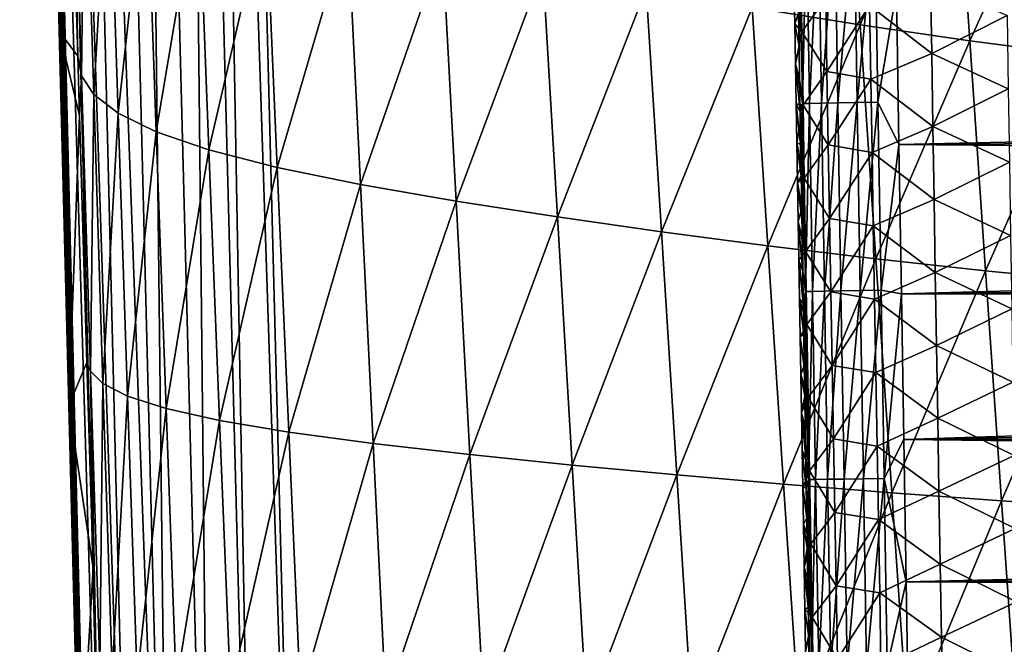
# Model space of a CAD drawing. Header units: metres. Extents: x -26 to 26, y -147 to 24.
# Tile 146 of 254: x -21.21 to -14.11, y -68.79 to -64.29. Entities that reach past the tile are written whole.
import ezdxf

# ---------------------------------------------------------------- set-up
doc = ezdxf.new("R2010")
doc.units = ezdxf.units.M
doc.layers.add('solid_12_411_052_XXX', color=7, linetype='CONTINUOUS')

msp = doc.modelspace()

# ---------------------------------------------------------------- linework, layer by layer
at = {"layer": 'solid_12_411_052_XXX'}
for points in [[(-21.201559, -52.525223, 119.988632), (-21.209883, -52.525414, 119.819862), (-20.664307, -73.258163, 120.124001)], [(-21.209883, -52.525414, 119.819862), (-21.15844, -54.767628, 119.818527), (-20.664307, -73.258163, 120.124001)], [(-21.174316, -52.524609, 120.155365), (-21.201559, -52.525223, 119.988632), (-20.664307, -73.258163, 120.124001)], [(-21.064695, -52.522129, 120.474403), (-21.174316, -52.524609, 120.155365), (-20.56032, -73.255394, 120.448013)], [(-21.174316, -52.524609, 120.155365), (-20.664307, -73.258163, 120.124001), (-20.56032, -73.255394, 120.448013)], [(-20.886631, -52.518105, 120.760796), (-21.064695, -52.522129, 120.474403), (-20.377735, -73.250526, 120.750977)], [(-21.064695, -52.522129, 120.474403), (-20.56032, -73.255394, 120.448013), (-20.377735, -73.250526, 120.750977)], [(-20.648869, -52.51273, 121.000336), (-20.886631, -52.518105, 120.760796), (-20.126053, -73.243813, 121.005333)], [(-20.886631, -52.518105, 120.760796), (-20.377735, -73.250526, 120.750977), (-20.126053, -73.243813, 121.005333)], [(-20.363562, -52.506275, 121.180649), (-20.648869, -52.51273, 121.000336), (-20.126053, -73.243813, 121.005333)], [(-20.045385, -52.499084, 121.292519), (-20.363562, -52.506275, 121.180649), (-19.826681, -73.235832, 121.190308)], [(-20.363562, -52.506275, 121.180649), (-20.126053, -73.243813, 121.005333), (-19.826681, -73.235832, 121.190308)], [(-19.878931, -52.495319, 121.32093), (-20.045385, -52.499084, 121.292519), (-19.507191, -73.227318, 121.297325)], [(-20.045385, -52.499084, 121.292519), (-19.826681, -73.235832, 121.190308), (-19.507191, -73.227318, 121.297325)], [(-19.878931, -52.495319, 121.32093), (-19.196821, -73.114609, 121.330444), (-19.434074, -63.966743, 121.330444)], [(-19.878931, -52.495319, 121.32093), (-19.507191, -73.227318, 121.297325), (-19.196821, -73.114609, 121.330444)], [(-21.15844, -54.767628, 119.818527), (-21.104797, -57.045013, 119.817238), (-20.664307, -73.258163, 120.124001)], [(-21.104797, -57.045013, 119.817238), (-21.048376, -59.385448, 119.815834), (-20.664307, -73.258163, 120.124001)], [(-21.048376, -59.385448, 119.815834), (-20.988516, -61.817009, 119.814232), (-20.664307, -73.258163, 120.124001)], [(-20.988516, -61.817009, 119.814232), (-20.924496, -64.36792, 119.812454), (-20.664307, -73.258163, 120.124001)], [(-20.856308, -62.371254, 109.623795), (-20.924496, -64.36792, 119.812454), (-20.988516, -61.817009, 119.814232)], [(-20.856308, -62.371254, 109.623795), (-20.79183, -64.548889, 109.673042), (-20.924496, -64.36792, 119.812454)], [(-20.827032, -62.565025, 108.825562), (-20.79183, -64.548889, 109.673042), (-20.856308, -62.371254, 109.623795)], [(-20.827032, -62.565025, 108.825562), (-20.763174, -64.689911, 108.867767), (-20.79183, -64.548889, 109.673042)], [(-20.827032, -62.565025, 108.825562), (-20.740118, -62.744976, 108.034088), (-20.763174, -64.689911, 108.867767)], [(-15.264186, -62.633305, 102.852264), (-15.150363, -64.321846, 102.871513), (-15.929132, -64.196602, 103.167389)], [(-15.264186, -62.633305, 102.852264), (-14.47198, -62.777538, 102.569664), (-15.150363, -64.321846, 102.871513)], [(-20.740118, -62.744976, 108.034088), (-20.67551, -64.824608, 108.067711), (-20.763174, -64.689911, 108.867767)], [(-20.740118, -62.744976, 108.034088), (-20.566872, -62.924911, 107.258011), (-20.67551, -64.824608, 108.067711)], [(-14.47198, -62.777538, 102.569664), (-14.358727, -64.437126, 102.593452), (-15.150363, -64.321846, 102.871513)], [(-14.47198, -62.777538, 102.569664), (-13.667508, -62.908516, 102.301941), (-14.358727, -64.437126, 102.593452)], [(-20.566872, -62.924911, 107.258011), (-20.499899, -64.959816, 107.283081), (-20.67551, -64.824608, 108.067711)], [(-20.566872, -62.924911, 107.258011), (-20.296474, -63.102222, 106.510124), (-20.499899, -64.959816, 107.283081)], [(-13.667508, -62.908516, 102.301941), (-13.556463, -64.541801, 102.329742), (-14.358727, -64.437126, 102.593452)], [(-20.296474, -63.102222, 106.510124), (-20.225704, -65.09301, 106.527168), (-20.499899, -64.959816, 107.283081)], [(-20.296474, -63.102222, 106.510124), (-19.921118, -63.275932, 105.80732), (-20.225704, -65.09301, 106.527168)], [(-19.921118, -63.275932, 105.80732), (-19.845198, -65.223419, 105.817482), (-20.225704, -65.09301, 106.527168)], [(-19.921118, -63.275932, 105.80732), (-19.436119, -63.445507, 105.172073), (-19.845198, -65.223419, 105.817482)], [(-19.436119, -63.445507, 105.172073), (-19.35371, -65.350754, 105.177383), (-19.845198, -65.223419, 105.817482)], [(-19.436119, -63.445507, 105.172073), (-18.843128, -63.609818, 104.630745), (-19.35371, -65.350754, 105.177383)], [(-15.58809, -63.533474, 161.093765), (-15.594037, -64.2407, 160.947128), (-15.590218, -64.478127, 160.947083)], [(-15.58809, -63.533474, 161.093765), (-15.590218, -64.478127, 160.947083), (-15.586412, -64.714111, 160.947021)], [(-15.53675, -63.532639, 161.24231), (-15.58809, -63.533474, 161.093765), (-15.566388, -64.889366, 161.093506)], [(-15.566388, -64.889366, 161.093506), (-15.58809, -63.533474, 161.093765), (-15.586412, -64.714111, 160.947021)], [(-15.515101, -64.888527, 161.242142), (-15.53675, -63.532639, 161.24231), (-15.566388, -64.889366, 161.093506)], [(-15.449959, -63.531242, 161.380875), (-15.53675, -63.532639, 161.24231), (-15.515101, -64.888527, 161.242142)], [(-15.428329, -64.887115, 161.380798), (-15.449959, -63.531242, 161.380875), (-15.515101, -64.888527, 161.242142)], [(-15.331953, -63.529346, 161.497223), (-15.449959, -63.531242, 161.380875), (-15.428329, -64.887115, 161.380798)], [(-15.310308, -64.885193, 161.497238), (-15.331953, -63.529346, 161.497223), (-15.428329, -64.887115, 161.380798)], [(-15.1922, -63.527111, 161.582031), (-15.331953, -63.529346, 161.497223), (-15.310308, -64.885193, 161.497238)], [(-15.170515, -64.882919, 161.582108), (-15.1922, -63.527111, 161.582031), (-15.310308, -64.885193, 161.497238)], [(-15.042994, -63.524727, 161.631256), (-15.1922, -63.527111, 161.582031), (-15.170515, -64.882919, 161.582108)], [(-15.021258, -64.880501, 161.631363), (-15.042994, -63.524727, 161.631256), (-15.170515, -64.882919, 161.582108)], [(-14.888174, -64.078293, 161.646484), (-15.042994, -63.524727, 161.631256), (-15.021258, -64.880501, 161.631363)], [(-18.843128, -63.609818, 104.630745), (-18.753012, -65.474136, 104.634262), (-19.35371, -65.350754, 105.177383)], [(-18.843128, -63.609818, 104.630745), (-18.16144, -63.767906, 104.199173), (-18.753012, -65.474136, 104.634262)], [(-18.16144, -63.767906, 104.199173), (-18.063131, -65.592842, 104.204536), (-18.753012, -65.474136, 104.634262)], [(-18.16144, -63.767906, 104.199173), (-17.438013, -63.918922, 103.826569), (-18.063131, -65.592842, 104.204536)], [(-15.579947, -63.845909, 158.0168), (-15.57082, -64.373299, 158.019012), (-15.626961, -64.022537, 158.643478)], [(-15.398071, -64.12851, 157.376602), (-15.57082, -64.373299, 158.019012), (-15.579947, -63.845909, 158.0168)], [(-17.438013, -63.918922, 103.826569), (-17.332821, -65.706238, 103.835312), (-18.063131, -65.592842, 104.204536)], [(-17.438013, -63.918922, 103.826569), (-16.692907, -64.062065, 103.483932), (-17.332821, -65.706238, 103.835312)], [(19.433222, -64.001778, 121.330444), (-19.434074, -63.966743, 121.330444), (-19.196821, -73.114609, 121.330444)], [(19.198034, -73.069984, 121.330444), (19.433222, -64.001778, 121.330444), (-19.196821, -73.114609, 121.330444)], [(-15.626961, -64.022537, 158.643478), (-15.621963, -64.314346, 158.644424), (-15.594037, -64.2407, 160.947128)], [(-15.57082, -64.373299, 158.019012), (-15.621963, -64.314346, 158.644424), (-15.626961, -64.022537, 158.643478)], [(-15.082035, -64.183815, 156.757965), (-14.64267, -64.004356, 156.203094), (-14.634016, -64.530106, 156.206894)], [(-14.634016, -64.530106, 156.206894), (-14.64267, -64.004356, 156.203094), (-14.090059, -64.256218, 155.756439)], [(-16.692907, -64.062065, 103.483932), (-16.582792, -65.813713, 103.496368), (-17.332821, -65.706238, 103.835312)], [(-16.692907, -64.062065, 103.483932), (-15.929132, -64.196602, 103.167389), (-16.582792, -65.813713, 103.496368)], [(-14.870338, -65.184601, 161.646591), (-14.888174, -64.078293, 161.646484), (-15.021258, -64.880501, 161.631363)], [(14.88829, -64.072861, 161.646484), (-14.888174, -64.078293, 161.646484), (14.880829, -64.537392, 161.64653)], [(14.880829, -64.537392, 161.64653), (-14.888174, -64.078293, 161.646484), (-14.870338, -65.184601, 161.646591)], [(-15.388896, -64.658295, 157.379349), (-15.57082, -64.373299, 158.019012), (-15.398071, -64.12851, 157.376602)], [(-15.388896, -64.658295, 157.379349), (-15.398071, -64.12851, 157.376602), (-15.082035, -64.183815, 156.757965)], [(-15.929132, -64.196602, 103.167389), (-15.815996, -65.914742, 103.183632), (-16.582792, -65.813713, 103.496368)], [(-15.929132, -64.196602, 103.167389), (-15.150363, -64.321846, 102.871513), (-15.815996, -65.914742, 103.183632)], [(-15.621963, -64.314346, 158.644424), (-15.590218, -64.478127, 160.947083), (-15.594037, -64.2407, 160.947128)], [(-15.388896, -64.658295, 157.379349), (-15.082035, -64.183815, 156.757965), (-15.073021, -64.71302, 156.761276)], [(-15.073021, -64.71302, 156.761276), (-15.082035, -64.183815, 156.757965), (-14.634016, -64.530106, 156.206894)], [(-15.621963, -64.314346, 158.644424), (-15.616991, -64.603889, 158.645355), (-15.590218, -64.478127, 160.947083)], [(-15.57082, -64.373299, 158.019012), (-15.616991, -64.603889, 158.645355), (-15.621963, -64.314346, 158.644424)], [(-14.634016, -64.530106, 156.206894), (-14.090059, -64.256218, 155.756439), (-14.081759, -64.784546, 155.760681)], [(-20.924496, -64.36792, 119.812454), (-20.855549, -67.066338, 119.810555), (-20.664307, -73.258163, 120.124001)], [(-20.779119, -64.974892, 109.685089), (-20.855549, -67.066338, 119.810555), (-20.924496, -64.36792, 119.812454)], [(-20.79183, -64.548889, 109.673042), (-20.779119, -64.974892, 109.685089), (-20.924496, -64.36792, 119.812454)], [(-15.150363, -64.321846, 102.871513), (-15.036073, -66.008781, 102.891426), (-15.815996, -65.914742, 103.183632)], [(-15.57082, -64.373299, 158.019012), (-15.561648, -64.900688, 158.021164), (-15.616991, -64.603889, 158.645355)], [(-15.388896, -64.658295, 157.379349), (-15.561648, -64.900688, 158.021164), (-15.57082, -64.373299, 158.019012)], [(-15.150363, -64.321846, 102.871513), (-14.358727, -64.437126, 102.593452), (-15.036073, -66.008781, 102.891426)], [(-14.358727, -64.437126, 102.593452), (-14.245032, -66.095352, 102.616753), (-15.036073, -66.008781, 102.891426)], [(-14.358727, -64.437126, 102.593452), (-13.556463, -64.541801, 102.329742), (-14.245032, -66.095352, 102.616753)], [(-15.616991, -64.603889, 158.645355), (-15.586412, -64.714111, 160.947021), (-15.590218, -64.478127, 160.947083)], [(-15.073021, -64.71302, 156.761276), (-14.634016, -64.530106, 156.206894), (-14.625333, -65.055847, 156.210678)], [(-14.625333, -65.055847, 156.210678), (-14.634016, -64.530106, 156.206894), (-14.081759, -64.784546, 155.760681)], [(-20.763174, -64.689911, 108.867767), (-20.779119, -64.974892, 109.685089), (-20.79183, -64.548889, 109.673042)], [(-15.616991, -64.603889, 158.645355), (-15.58262, -64.948677, 160.946976), (-15.586412, -64.714111, 160.947021)], [(-15.616991, -64.603889, 158.645355), (-15.612042, -64.891235, 158.64624), (-15.58262, -64.948677, 160.946976)], [(-15.561648, -64.900688, 158.021164), (-15.612042, -64.891235, 158.64624), (-15.616991, -64.603889, 158.645355)], [(14.880829, -64.537392, 161.64653), (-14.870338, -65.184601, 161.646591), (14.87341, -64.996918, 161.646576)], [(-13.556463, -64.541801, 102.329742), (-13.445002, -66.173965, 102.355965), (-14.245032, -66.095352, 102.616753)], [(-15.379678, -65.18808, 157.382065), (-15.561648, -64.900688, 158.021164), (-15.388896, -64.658295, 157.379349)], [(-15.379678, -65.18808, 157.382065), (-15.388896, -64.658295, 157.379349), (-15.073021, -64.71302, 156.761276)], [(-20.763174, -64.689911, 108.867767), (-20.725525, -66.757462, 109.736809), (-20.779119, -64.974892, 109.685089)], [(-20.763174, -64.689911, 108.867767), (-20.698236, -66.819717, 108.920761), (-20.725525, -66.757462, 109.736809)], [(-20.763174, -64.689911, 108.867767), (-20.67551, -64.824608, 108.067711), (-20.698236, -66.819717, 108.920761)], [(-15.566388, -64.889366, 161.093506), (-15.586412, -64.714111, 160.947021), (-15.58262, -64.948677, 160.946976)], [(-15.379678, -65.18808, 157.382065), (-15.073021, -64.71302, 156.761276), (-15.063971, -65.242226, 156.764557)], [(-15.063971, -65.242226, 156.764557), (-15.073021, -64.71302, 156.761276), (-14.625333, -65.055847, 156.210678)], [(-14.625333, -65.055847, 156.210678), (-14.081759, -64.784546, 155.760681), (-14.07344, -65.312874, 155.764923)], [(-20.67551, -64.824608, 108.067711), (-20.609903, -66.908798, 108.110863), (-20.698236, -66.819717, 108.920761)], [(-20.67551, -64.824608, 108.067711), (-20.499899, -64.959816, 107.283081), (-20.609903, -66.908798, 108.110863)], [(-15.515101, -64.888527, 161.242142), (-15.566388, -64.889366, 161.093506), (-15.544383, -66.245255, 161.093262)], [(-15.493151, -66.244408, 161.241974), (-15.515101, -64.888527, 161.242142), (-15.544383, -66.245255, 161.093262)], [(-15.428329, -64.887115, 161.380798), (-15.515101, -64.888527, 161.242142), (-15.493151, -66.244408, 161.241974)], [(-15.406399, -66.242981, 161.380737), (-15.428329, -64.887115, 161.380798), (-15.493151, -66.244408, 161.241974)], [(-15.310308, -64.885193, 161.497238), (-15.428329, -64.887115, 161.380798), (-15.406399, -66.242981, 161.380737)], [(-15.288363, -66.241035, 161.497253), (-15.310308, -64.885193, 161.497238), (-15.406399, -66.242981, 161.380737)], [(-15.170515, -64.882919, 161.582108), (-15.310308, -64.885193, 161.497238), (-15.288363, -66.241035, 161.497253)], [(-15.148529, -66.238731, 161.582184), (-15.170515, -64.882919, 161.582108), (-15.288363, -66.241035, 161.497253)], [(-15.021258, -64.880501, 161.631363), (-15.170515, -64.882919, 161.582108), (-15.148529, -66.238731, 161.582184)], [(-14.999221, -66.236267, 161.63147), (-15.021258, -64.880501, 161.631363), (-15.148529, -66.238731, 161.582184)], [(-14.870338, -65.184601, 161.646591), (-15.021258, -64.880501, 161.631363), (-14.999221, -66.236267, 161.63147)], [(-20.499899, -64.959816, 107.283081), (-20.431965, -66.998947, 107.316467), (-20.609903, -66.908798, 108.110863)], [(-20.499899, -64.959816, 107.283081), (-20.225704, -65.09301, 106.527168), (-20.431965, -66.998947, 107.316467)], [(-15.612042, -64.891235, 158.64624), (-15.578841, -65.181854, 160.946915), (-15.58262, -64.948677, 160.946976)], [(-15.612042, -64.891235, 158.64624), (-15.607118, -65.176437, 158.647095), (-15.578841, -65.181854, 160.946915)], [(-15.561648, -64.900688, 158.021164), (-15.607118, -65.176437, 158.647095), (-15.612042, -64.891235, 158.64624)], [(-15.561648, -64.900688, 158.021164), (-15.552432, -65.428078, 158.023285), (-15.607118, -65.176437, 158.647095)], [(-15.566388, -64.889366, 161.093506), (-15.58262, -64.948677, 160.946976), (-15.578841, -65.181854, 160.946915)], [(-15.566388, -64.889366, 161.093506), (-15.578841, -65.181854, 160.946915), (-15.575076, -65.413666, 160.946869)], [(-15.566388, -64.889366, 161.093506), (-15.575076, -65.413666, 160.946869), (-15.571324, -65.64415, 160.946808)], [(-15.566388, -64.889366, 161.093506), (-15.571324, -65.64415, 160.946808), (-15.567584, -65.873314, 160.946762)], [(-15.566388, -64.889366, 161.093506), (-15.567584, -65.873314, 160.946762), (-15.563857, -66.101204, 160.946701)], [(-15.544383, -66.245255, 161.093262), (-15.566388, -64.889366, 161.093506), (-15.563857, -66.101204, 160.946701)], [(-15.379678, -65.18808, 157.382065), (-15.552432, -65.428078, 158.023285), (-15.561648, -64.900688, 158.021164)], [(-20.779119, -64.974892, 109.685089), (-20.725525, -66.757462, 109.736809), (-20.855549, -67.066338, 119.810555)], [(14.87341, -64.996918, 161.646576), (-14.870338, -65.184601, 161.646591), (14.866033, -65.451355, 161.646606)], [(-20.225704, -65.09301, 106.527168), (-20.154007, -67.087708, 106.551338), (-20.431965, -66.998947, 107.316467)], [(-20.225704, -65.09301, 106.527168), (-19.845198, -65.223419, 105.817482), (-20.154007, -67.087708, 106.551338)], [(-15.063971, -65.242226, 156.764557), (-14.625333, -65.055847, 156.210678), (-14.616619, -65.581589, 156.214447)], [(-14.616619, -65.581589, 156.214447), (-14.625333, -65.055847, 156.210678), (-14.07344, -65.312874, 155.764923)], [(-19.845198, -65.223419, 105.817482), (-19.768389, -67.1745, 105.833656), (-20.154007, -67.087708, 106.551338)], [(-19.845198, -65.223419, 105.817482), (-19.35371, -65.350754, 105.177383), (-19.768389, -67.1745, 105.833656)], [(-15.607118, -65.176437, 158.647095), (-15.575076, -65.413666, 160.946869), (-15.578841, -65.181854, 160.946915)], [(-15.607118, -65.176437, 158.647095), (-15.602216, -65.459572, 158.647934), (-15.575076, -65.413666, 160.946869)], [(-15.552432, -65.428078, 158.023285), (-15.602216, -65.459572, 158.647934), (-15.607118, -65.176437, 158.647095)], [(-15.370417, -65.717857, 157.384735), (-15.552432, -65.428078, 158.023285), (-15.379678, -65.18808, 157.382065)], [(-15.370417, -65.717857, 157.384735), (-15.379678, -65.18808, 157.382065), (-15.063971, -65.242226, 156.764557)], [(-15.370417, -65.717857, 157.384735), (-15.063971, -65.242226, 156.764557), (-15.054882, -65.771423, 156.767807)], [(-15.054882, -65.771423, 156.767807), (-15.063971, -65.242226, 156.764557), (-14.616619, -65.581589, 156.214447)], [(-14.852748, -66.262115, 161.646683), (-14.870338, -65.184601, 161.646591), (-14.999221, -66.236267, 161.63147)], [(14.866033, -65.451355, 161.646606), (-14.870338, -65.184601, 161.646591), (-14.852748, -66.262115, 161.646683)], [(-14.616619, -65.581589, 156.214447), (-14.07344, -65.312874, 155.764923), (-14.065098, -65.841202, 155.769135)], [(-19.35371, -65.350754, 105.177383), (-19.270447, -67.259293, 105.18763), (-19.768389, -67.1745, 105.833656)], [(-19.35371, -65.350754, 105.177383), (-18.753012, -65.474136, 104.634262), (-19.270447, -67.259293, 105.18763)], [(-15.602216, -65.459572, 158.647934), (-15.571324, -65.64415, 160.946808), (-15.575076, -65.413666, 160.946869)], [(-15.552432, -65.428078, 158.023285), (-15.543171, -65.95546, 158.025345), (-15.602216, -65.459572, 158.647934)], [(-15.370417, -65.717857, 157.384735), (-15.543171, -65.95546, 158.025345), (-15.552432, -65.428078, 158.023285)], [(14.866033, -65.451355, 161.646606), (-14.852748, -66.262115, 161.646683), (14.858697, -65.900864, 161.646652)], [(-18.753012, -65.474136, 104.634262), (-18.662075, -67.341461, 104.64167), (-19.270447, -67.259293, 105.18763)], [(-18.753012, -65.474136, 104.634262), (-18.063131, -65.592842, 104.204536), (-18.662075, -67.341461, 104.64167)], [(-15.602216, -65.459572, 158.647934), (-15.597336, -65.740692, 158.648758), (-15.571324, -65.64415, 160.946808)], [(-15.543171, -65.95546, 158.025345), (-15.597336, -65.740692, 158.648758), (-15.602216, -65.459572, 158.647934)], [(-18.063131, -65.592842, 104.204536), (-17.964041, -67.420502, 104.212791), (-18.662075, -67.341461, 104.64167)], [(-18.063131, -65.592842, 104.204536), (-17.332821, -65.706238, 103.835312), (-17.964041, -67.420502, 104.212791)], [(-15.054882, -65.771423, 156.767807), (-14.616619, -65.581589, 156.214447), (-14.607877, -66.107323, 156.218201)], [(-14.607877, -66.107323, 156.218201), (-14.616619, -65.581589, 156.214447), (-14.065098, -65.841202, 155.769135)], [(-15.597336, -65.740692, 158.648758), (-15.567584, -65.873314, 160.946762), (-15.571324, -65.64415, 160.946808)], [(-17.332821, -65.706238, 103.835312), (-17.226879, -67.496002, 103.845993), (-17.964041, -67.420502, 104.212791)], [(-17.332821, -65.706238, 103.835312), (-16.582792, -65.813713, 103.496368), (-17.226879, -67.496002, 103.845993)], [(-15.597336, -65.740692, 158.648758), (-15.563857, -66.101204, 160.946701), (-15.567584, -65.873314, 160.946762)], [(-15.597336, -65.740692, 158.648758), (-15.592477, -66.019859, 158.649551), (-15.563857, -66.101204, 160.946701)], [(-15.543171, -65.95546, 158.025345), (-15.592477, -66.019859, 158.649551), (-15.597336, -65.740692, 158.648758)], [(-15.361115, -66.247627, 157.387375), (-15.543171, -65.95546, 158.025345), (-15.370417, -65.717857, 157.384735)], [(-15.361115, -66.247627, 157.387375), (-15.370417, -65.717857, 157.384735), (-15.054882, -65.771423, 156.767807)], [(-15.361115, -66.247627, 157.387375), (-15.054882, -65.771423, 156.767807), (-15.045757, -66.300621, 156.771027)], [(-15.045757, -66.300621, 156.771027), (-15.054882, -65.771423, 156.767807), (-14.607877, -66.107323, 156.218201)], [(-16.582792, -65.813713, 103.496368), (-16.471964, -67.567574, 103.509834), (-17.226879, -67.496002, 103.845993)], [(-16.582792, -65.813713, 103.496368), (-15.815996, -65.914742, 103.183632), (-16.471964, -67.567574, 103.509834)], [(-14.607877, -66.107323, 156.218201), (-14.065098, -65.841202, 155.769135), (-14.056734, -66.36953, 155.773361)], [(-15.815996, -65.914742, 103.183632), (-15.702185, -67.63485, 103.200043), (-16.471964, -67.567574, 103.509834)], [(-15.815996, -65.914742, 103.183632), (-15.036073, -66.008781, 102.891426), (-15.702185, -67.63485, 103.200043)], [(14.858697, -65.900864, 161.646652), (-14.852748, -66.262115, 161.646683), (14.851405, -66.345619, 161.646698)], [(-15.036073, -66.008781, 102.891426), (-14.921141, -67.697472, 102.910698), (-15.702185, -67.63485, 103.200043)], [(-15.543171, -65.95546, 158.025345), (-15.533866, -66.482834, 158.027374), (-15.592477, -66.019859, 158.649551)], [(-15.592477, -66.019859, 158.649551), (-15.560143, -66.327835, 160.946655), (-15.563857, -66.101204, 160.946701)], [(-15.592477, -66.019859, 158.649551), (-15.587639, -66.297134, 158.650314), (-15.560143, -66.327835, 160.946655)], [(-15.533866, -66.482834, 158.027374), (-15.587639, -66.297134, 158.650314), (-15.592477, -66.019859, 158.649551)], [(-15.361115, -66.247627, 157.387375), (-15.533866, -66.482834, 158.027374), (-15.543171, -65.95546, 158.025345)], [(-15.036073, -66.008781, 102.891426), (-14.245032, -66.095352, 102.616753), (-14.921141, -67.697472, 102.910698)], [(-14.245032, -66.095352, 102.616753), (-14.130732, -67.755112, 102.638634), (-14.921141, -67.697472, 102.910698)], [(-14.245032, -66.095352, 102.616753), (-13.445002, -66.173965, 102.355965), (-14.130732, -67.755112, 102.638634)], [(-15.544383, -66.245255, 161.093262), (-15.563857, -66.101204, 160.946701), (-15.560143, -66.327835, 160.946655)], [(-15.045757, -66.300621, 156.771027), (-14.607877, -66.107323, 156.218201), (-14.599104, -66.633049, 156.221939)], [(-14.599104, -66.633049, 156.221939), (-14.607877, -66.107323, 156.218201), (-14.056734, -66.36953, 155.773361)], [(-14.999221, -66.236267, 161.63147), (-15.148529, -66.238731, 161.582184), (-15.126243, -67.594521, 161.58226)], [(-14.976882, -67.592018, 161.631592), (-14.999221, -66.236267, 161.63147), (-15.126243, -67.594521, 161.58226)], [(-14.852748, -66.262115, 161.646683), (-14.999221, -66.236267, 161.63147), (-14.976882, -67.592018, 161.631592)], [(-13.445002, -66.173965, 102.355965), (-13.33297, -67.807457, 102.380035), (-14.130732, -67.755112, 102.638634)], [(-15.587639, -66.297134, 158.650314), (-15.556438, -66.553238, 160.946594), (-15.560143, -66.327835, 160.946655)], [(-15.587639, -66.297134, 158.650314), (-15.58282, -66.572586, 158.651077), (-15.556438, -66.553238, 160.946594)], [(-15.533866, -66.482834, 158.027374), (-15.58282, -66.572586, 158.651077), (-15.587639, -66.297134, 158.650314)], [(-15.544383, -66.245255, 161.093262), (-15.560143, -66.327835, 160.946655), (-15.556438, -66.553238, 160.946594)], [(-15.544383, -66.245255, 161.093262), (-15.556438, -66.553238, 160.946594), (-15.552747, -66.777435, 160.946548)], [(-15.544383, -66.245255, 161.093262), (-15.552747, -66.777435, 160.946548), (-15.549067, -67.000435, 160.946503)], [(-15.544383, -66.245255, 161.093262), (-15.549067, -67.000435, 160.946503), (-15.545401, -67.222084, 160.946442)], [(-15.544383, -66.245255, 161.093262), (-15.545401, -67.222084, 160.946442), (-15.54175, -67.442352, 160.946396)], [(-15.493151, -66.244408, 161.241974), (-15.544383, -66.245255, 161.093262), (-15.522079, -67.601135, 161.093018)], [(-15.522079, -67.601135, 161.093018), (-15.544383, -66.245255, 161.093262), (-15.54175, -67.442352, 160.946396)], [(-15.35177, -66.777397, 157.389984), (-15.533866, -66.482834, 158.027374), (-15.361115, -66.247627, 157.387375)], [(-15.4709, -67.600281, 161.241806), (-15.493151, -66.244408, 161.241974), (-15.522079, -67.601135, 161.093018)], [(-15.406399, -66.242981, 161.380737), (-15.493151, -66.244408, 161.241974), (-15.4709, -67.600281, 161.241806)], [(-15.384168, -67.598831, 161.380661), (-15.406399, -66.242981, 161.380737), (-15.4709, -67.600281, 161.241806)], [(-15.288363, -66.241035, 161.497253), (-15.406399, -66.242981, 161.380737), (-15.384168, -67.598831, 161.380661)], [(-15.266118, -67.596863, 161.497269), (-15.288363, -66.241035, 161.497253), (-15.384168, -67.598831, 161.380661)], [(-15.35177, -66.777397, 157.389984), (-15.361115, -66.247627, 157.387375), (-15.045757, -66.300621, 156.771027)], [(-15.35177, -66.777397, 157.389984), (-15.045757, -66.300621, 156.771027), (-15.036595, -66.829811, 156.774231)], [(-15.148529, -66.238731, 161.582184), (-15.288363, -66.241035, 161.497253), (-15.266118, -67.596863, 161.497269)], [(-15.126243, -67.594521, 161.58226), (-15.148529, -66.238731, 161.582184), (-15.266118, -67.596863, 161.497269)], [(-15.036595, -66.829811, 156.774231), (-15.045757, -66.300621, 156.771027), (-14.599104, -66.633049, 156.221939)], [(-14.835407, -67.312874, 161.64679), (-14.852748, -66.262115, 161.646683), (-14.976882, -67.592018, 161.631592)], [(14.851405, -66.345619, 161.646698), (-14.852748, -66.262115, 161.646683), (-14.835407, -67.312874, 161.64679)], [(14.851405, -66.345619, 161.646698), (-14.835407, -67.312874, 161.64679), (14.844155, -66.785774, 161.646729)], [(-14.599104, -66.633049, 156.221939), (-14.056734, -66.36953, 155.773361), (-14.048348, -66.89785, 155.777557)], [(-15.533866, -66.482834, 158.027374), (-15.524517, -67.010201, 158.029373), (-15.58282, -66.572586, 158.651077)], [(-15.35177, -66.777397, 157.389984), (-15.524517, -67.010201, 158.029373), (-15.533866, -66.482834, 158.027374)], [(-15.58282, -66.572586, 158.651077), (-15.552747, -66.777435, 160.946548), (-15.556438, -66.553238, 160.946594)], [(-15.58282, -66.572586, 158.651077), (-15.578019, -66.846268, 158.651825), (-15.552747, -66.777435, 160.946548)], [(-15.524517, -67.010201, 158.029373), (-15.578019, -66.846268, 158.651825), (-15.58282, -66.572586, 158.651077)], [(-15.036595, -66.829811, 156.774231), (-14.599104, -66.633049, 156.221939), (-14.590301, -67.158775, 156.225677)], [(-14.590301, -67.158775, 156.225677), (-14.599104, -66.633049, 156.221939), (-14.048348, -66.89785, 155.777557)], [(-20.725525, -66.757462, 109.736809), (-20.680361, -68.238403, 109.770065), (-20.855549, -67.066338, 119.810555)], [(-20.698236, -66.819717, 108.920761), (-20.680361, -68.238403, 109.770065), (-20.725525, -66.757462, 109.736809)], [(-15.578019, -66.846268, 158.651825), (-15.549067, -67.000435, 160.946503), (-15.552747, -66.777435, 160.946548)], [(-15.342384, -67.307159, 157.392578), (-15.524517, -67.010201, 158.029373), (-15.35177, -66.777397, 157.389984)], [(-15.342384, -67.307159, 157.392578), (-15.35177, -66.777397, 157.389984), (-15.036595, -66.829811, 156.774231)], [(14.844155, -66.785774, 161.646729), (-14.835407, -67.312874, 161.64679), (14.83695, -67.221497, 161.646774)], [(-20.698236, -66.819717, 108.920761), (-20.658504, -68.948898, 109.783905), (-20.680361, -68.238403, 109.770065)], [(-20.698236, -66.819717, 108.920761), (-20.63236, -68.944977, 108.959023), (-20.658504, -68.948898, 109.783905)], [(-20.698236, -66.819717, 108.920761), (-20.609903, -66.908798, 108.110863), (-20.63236, -68.944977, 108.959023)], [(-15.578019, -66.846268, 158.651825), (-15.573237, -67.118248, 158.652573), (-15.549067, -67.000435, 160.946503)], [(-15.524517, -67.010201, 158.029373), (-15.573237, -67.118248, 158.652573), (-15.578019, -66.846268, 158.651825)], [(-15.342384, -67.307159, 157.392578), (-15.036595, -66.829811, 156.774231), (-15.027397, -67.358994, 156.77742)], [(-15.027397, -67.358994, 156.77742), (-15.036595, -66.829811, 156.774231), (-14.590301, -67.158775, 156.225677)], [(-20.609903, -66.908798, 108.110863), (-20.543324, -68.988747, 108.139908), (-20.63236, -68.944977, 108.959023)], [(-20.609903, -66.908798, 108.110863), (-20.431965, -66.998947, 107.316467), (-20.543324, -68.988747, 108.139908)], [(-14.590301, -67.158775, 156.225677), (-14.048348, -66.89785, 155.777557), (-14.039939, -67.426163, 155.781769)], [(-20.431965, -66.998947, 107.316467), (-20.363085, -69.034126, 107.336349), (-20.543324, -68.988747, 108.139908)], [(-20.431965, -66.998947, 107.316467), (-20.154007, -67.087708, 106.551338), (-20.363085, -69.034126, 107.336349)], [(-15.573237, -67.118248, 158.652573), (-15.545401, -67.222084, 160.946442), (-15.549067, -67.000435, 160.946503)], [(-15.524517, -67.010201, 158.029373), (-15.515124, -67.537567, 158.031326), (-15.573237, -67.118248, 158.652573)], [(-15.342384, -67.307159, 157.392578), (-15.515124, -67.537567, 158.031326), (-15.524517, -67.010201, 158.029373)], [(-20.855549, -67.066338, 119.810555), (-20.780458, -69.955147, 119.808434), (-20.664307, -73.258163, 120.124001)], [(-20.680361, -68.238403, 109.770065), (-20.780458, -69.955147, 119.808434), (-20.855549, -67.066338, 119.810555)], [(-20.154007, -67.087708, 106.551338), (-20.0814, -69.07872, 106.562607), (-20.363085, -69.034126, 107.336349)], [(-20.154007, -67.087708, 106.551338), (-19.768389, -67.1745, 105.833656), (-20.0814, -69.07872, 106.562607)], [(-15.573237, -67.118248, 158.652573), (-15.54175, -67.442352, 160.946396), (-15.545401, -67.222084, 160.946442)], [(-15.573237, -67.118248, 158.652573), (-15.568473, -67.388542, 158.65329), (-15.54175, -67.442352, 160.946396)], [(-15.515124, -67.537567, 158.031326), (-15.568473, -67.388542, 158.65329), (-15.573237, -67.118248, 158.652573)], [(-15.027397, -67.358994, 156.77742), (-14.590301, -67.158775, 156.225677), (-14.581467, -67.684502, 156.229385)], [(-14.581467, -67.684502, 156.229385), (-14.590301, -67.158775, 156.225677), (-14.039939, -67.426163, 155.781769)], [(-19.768389, -67.1745, 105.833656), (-19.690702, -69.122162, 105.837479), (-20.0814, -69.07872, 106.562607)], [(-19.768389, -67.1745, 105.833656), (-19.270447, -67.259293, 105.18763), (-19.690702, -69.122162, 105.837479)], [(14.83695, -67.221497, 161.646774), (-14.835407, -67.312874, 161.64679), (14.829789, -67.652954, 161.64682)], [(-19.270447, -67.259293, 105.18763), (-19.18634, -69.164673, 105.186066), (-19.690702, -69.122162, 105.837479)], [(-19.270447, -67.259293, 105.18763), (-18.662075, -67.341461, 104.64167), (-19.18634, -69.164673, 105.186066)], [(-18.662075, -67.341461, 104.64167), (-18.570333, -69.205864, 104.637787), (-19.18634, -69.164673, 105.186066)], [(-18.662075, -67.341461, 104.64167), (-17.964041, -67.420502, 104.212791), (-18.570333, -69.205864, 104.637787)], [(-15.332957, -67.836922, 157.395126), (-15.515124, -67.537567, 158.031326), (-15.342384, -67.307159, 157.392578)], [(-15.332957, -67.836922, 157.395126), (-15.342384, -67.307159, 157.392578), (-15.027397, -67.358994, 156.77742)], [(-15.332957, -67.836922, 157.395126), (-15.027397, -67.358994, 156.77742), (-15.018161, -67.888176, 156.780594)], [(-15.018161, -67.888176, 156.780594), (-15.027397, -67.358994, 156.77742), (-14.581467, -67.684502, 156.229385)], [(-14.818323, -68.338997, 161.646881), (-14.835407, -67.312874, 161.64679), (-14.976882, -67.592018, 161.631592)], [(14.829789, -67.652954, 161.64682), (-14.835407, -67.312874, 161.64679), (-14.818323, -68.338997, 161.646881)], [(-17.964041, -67.420502, 104.212791), (-17.864176, -69.245476, 104.210258), (-18.570333, -69.205864, 104.637787)], [(-17.964041, -67.420502, 104.212791), (-17.226879, -67.496002, 103.845993), (-17.864176, -69.245476, 104.210258)], [(-15.568473, -67.388542, 158.65329), (-15.538113, -67.661278, 160.94635), (-15.54175, -67.442352, 160.946396)], [(-15.568473, -67.388542, 158.65329), (-15.563731, -67.656876, 158.654007), (-15.538113, -67.661278, 160.94635)], [(-15.515124, -67.537567, 158.031326), (-15.563731, -67.656876, 158.654007), (-15.568473, -67.388542, 158.65329)], [(-15.522079, -67.601135, 161.093018), (-15.54175, -67.442352, 160.946396), (-15.538113, -67.661278, 160.94635)], [(-14.581467, -67.684502, 156.229385), (-14.039939, -67.426163, 155.781769), (-14.031506, -67.954483, 155.78595)], [(-17.226879, -67.496002, 103.845993), (-17.120201, -69.283318, 103.846367), (-17.864176, -69.245476, 104.210258)], [(-17.226879, -67.496002, 103.845993), (-16.471964, -67.567574, 103.509834), (-17.120201, -69.283318, 103.846367)], [(-16.471964, -67.567574, 103.509834), (-16.360434, -69.319191, 103.513451), (-17.120201, -69.283318, 103.846367)], [(-16.471964, -67.567574, 103.509834), (-15.702185, -67.63485, 103.200043), (-16.360434, -69.319191, 103.513451)], [(-15.515124, -67.537567, 158.031326), (-15.505688, -68.064934, 158.033234), (-15.563731, -67.656876, 158.654007)], [(-15.332957, -67.836922, 157.395126), (-15.505688, -68.064934, 158.033234), (-15.515124, -67.537567, 158.031326)], [(-15.702185, -67.63485, 103.200043), (-15.587707, -69.352913, 103.207039), (-16.360434, -69.319191, 103.513451)], [(-15.702185, -67.63485, 103.200043), (-14.921141, -67.697472, 102.910698), (-15.587707, -69.352913, 103.207039)], [(-15.563731, -67.656876, 158.654007), (-15.534491, -67.878876, 160.946304), (-15.538113, -67.661278, 160.94635)], [(-15.563731, -67.656876, 158.654007), (-15.559014, -67.923203, 158.654694), (-15.534491, -67.878876, 160.946304)], [(-15.505688, -68.064934, 158.033234), (-15.559014, -67.923203, 158.654694), (-15.563731, -67.656876, 158.654007)], [(-15.522079, -67.601135, 161.093018), (-15.538113, -67.661278, 160.94635), (-15.534491, -67.878876, 160.946304)], [(-15.522079, -67.601135, 161.093018), (-15.534491, -67.878876, 160.946304), (-15.530883, -68.095169, 160.946243)], [(-15.522079, -67.601135, 161.093018), (-15.530883, -68.095169, 160.946243), (-15.527287, -68.310181, 160.946198)], [(-15.522079, -67.601135, 161.093018), (-15.527287, -68.310181, 160.946198), (-15.523707, -68.523949, 160.946152)], [(-15.522079, -67.601135, 161.093018), (-15.523707, -68.523949, 160.946152), (-15.52014, -68.736481, 160.946106)], [(-15.4709, -67.600281, 161.241806), (-15.522079, -67.601135, 161.093018), (-15.499475, -68.957001, 161.092758)], [(-15.522079, -67.601135, 161.093018), (-15.52014, -68.736481, 160.946106), (-15.516584, -68.947807, 160.94606)], [(-15.499475, -68.957001, 161.092758), (-15.522079, -67.601135, 161.093018), (-15.516584, -68.947807, 160.94606)], [(-15.44835, -68.956131, 161.241638), (-15.4709, -67.600281, 161.241806), (-15.499475, -68.957001, 161.092758)], [(-15.384168, -67.598831, 161.380661), (-15.4709, -67.600281, 161.241806), (-15.44835, -68.956131, 161.241638)], [(-15.361639, -68.954666, 161.380585), (-15.384168, -67.598831, 161.380661), (-15.44835, -68.956131, 161.241638)], [(-15.266118, -67.596863, 161.497269), (-15.384168, -67.598831, 161.380661), (-15.361639, -68.954666, 161.380585)], [(-15.243573, -68.952667, 161.497284), (-15.266118, -67.596863, 161.497269), (-15.361639, -68.954666, 161.380585)], [(-15.126243, -67.594521, 161.58226), (-15.266118, -67.596863, 161.497269), (-15.243573, -68.952667, 161.497284)], [(-15.103658, -68.950294, 161.582336), (-15.126243, -67.594521, 161.58226), (-15.243573, -68.952667, 161.497284)], [(-14.976882, -67.592018, 161.631592), (-15.126243, -67.594521, 161.58226), (-15.103658, -68.950294, 161.582336)], [(-14.954246, -68.947769, 161.631699), (-14.976882, -67.592018, 161.631592), (-15.103658, -68.950294, 161.582336)], [(-14.818323, -68.338997, 161.646881), (-14.976882, -67.592018, 161.631592), (-14.954246, -68.947769, 161.631699)], [(14.829789, -67.652954, 161.64682), (-14.818323, -68.338997, 161.646881), (14.822674, -68.080315, 161.646851)], [(-14.921141, -67.697472, 102.910698), (-14.805576, -69.384308, 102.920952), (-15.587707, -69.352913, 103.207039)], [(-15.018161, -67.888176, 156.780594), (-14.581467, -67.684502, 156.229385), (-14.572602, -68.21022, 156.233093)], [(-14.921141, -67.697472, 102.910698), (-14.130732, -67.755112, 102.638634), (-14.805576, -69.384308, 102.920952)], [(-14.572602, -68.21022, 156.233093), (-14.581467, -67.684502, 156.229385), (-14.031506, -67.954483, 155.78595)], [(-14.130732, -67.755112, 102.638634), (-14.015834, -69.4132, 102.651886), (-14.805576, -69.384308, 102.920952)], [(-14.130732, -67.755112, 102.638634), (-13.33297, -67.807457, 102.380035), (-14.015834, -69.4132, 102.651886)], [(-15.323489, -68.366676, 157.397659), (-15.505688, -68.064934, 158.033234), (-15.332957, -67.836922, 157.395126)], [(-15.323489, -68.366676, 157.397659), (-15.332957, -67.836922, 157.395126), (-15.018161, -67.888176, 156.780594)], [(-15.559014, -67.923203, 158.654694), (-15.530883, -68.095169, 160.946243), (-15.534491, -67.878876, 160.946304)], [(-15.559014, -67.923203, 158.654694), (-15.553541, -68.231445, 158.655472), (-15.530883, -68.095169, 160.946243)], [(-15.505688, -68.064934, 158.033234), (-15.553541, -68.231445, 158.655472), (-15.559014, -67.923203, 158.654694)], [(-15.323489, -68.366676, 157.397659), (-15.018161, -67.888176, 156.780594), (-15.008888, -68.417358, 156.783737)], [(-15.008888, -68.417358, 156.783737), (-15.018161, -67.888176, 156.780594), (-14.572602, -68.21022, 156.233093)], [(-14.572602, -68.21022, 156.233093), (-14.031506, -67.954483, 155.78595), (-14.023047, -68.482788, 155.790146)], [(-15.505688, -68.064934, 158.033234), (-15.496209, -68.592285, 158.035126), (-15.553541, -68.231445, 158.655472)], [(-15.323489, -68.366676, 157.397659), (-15.496209, -68.592285, 158.035126), (-15.505688, -68.064934, 158.033234)], [(14.822674, -68.080315, 161.646851), (-14.818323, -68.338997, 161.646881), (14.815601, -68.503281, 161.646896)], [(-15.553541, -68.231445, 158.655472), (-15.527287, -68.310181, 160.946198), (-15.530883, -68.095169, 160.946243)], [(-15.008888, -68.417358, 156.783737), (-14.572602, -68.21022, 156.233093), (-14.563706, -68.735939, 156.236786)], [(-14.563706, -68.735939, 156.236786), (-14.572602, -68.21022, 156.233093), (-14.023047, -68.482788, 155.790146)], [(-20.680361, -68.238403, 109.770065), (-20.658504, -68.948898, 109.783905), (-20.780458, -69.955147, 119.808434)], [(-15.553541, -68.231445, 158.655472), (-15.523707, -68.523949, 160.946152), (-15.527287, -68.310181, 160.946198)], [(-15.553541, -68.231445, 158.655472), (-15.548099, -68.537094, 158.656235), (-15.523707, -68.523949, 160.946152)], [(-15.496209, -68.592285, 158.035126), (-15.548099, -68.537094, 158.656235), (-15.553541, -68.231445, 158.655472)], [(-15.31398, -68.896423, 157.400162), (-15.496209, -68.592285, 158.035126), (-15.323489, -68.366676, 157.397659)], [(-15.31398, -68.896423, 157.400162), (-15.323489, -68.366676, 157.397659), (-15.008888, -68.417358, 156.783737)], [(-14.801496, -69.339264, 161.646973), (-14.818323, -68.338997, 161.646881), (-14.954246, -68.947769, 161.631699)], [(14.815601, -68.503281, 161.646896), (-14.818323, -68.338997, 161.646881), (-14.801496, -69.339264, 161.646973)], [(-15.31398, -68.896423, 157.400162), (-15.008888, -68.417358, 156.783737), (-14.999579, -68.946533, 156.786865)], [(-14.999579, -68.946533, 156.786865), (-15.008888, -68.417358, 156.783737), (-14.563706, -68.735939, 156.236786)], [(14.815601, -68.503281, 161.646896), (-14.801496, -69.339264, 161.646973), (14.808574, -68.921593, 161.646927)], [(-14.563706, -68.735939, 156.236786), (-14.023047, -68.482788, 155.790146), (-14.014565, -69.011101, 155.794327)], [(-15.548099, -68.537094, 158.656235), (-15.52014, -68.736481, 160.946106), (-15.523707, -68.523949, 160.946152)], [(-15.548099, -68.537094, 158.656235), (-15.542686, -68.840225, 158.656967), (-15.52014, -68.736481, 160.946106)], [(-15.496209, -68.592285, 158.035126), (-15.542686, -68.840225, 158.656967), (-15.548099, -68.537094, 158.656235)], [(-15.496209, -68.592285, 158.035126), (-15.486688, -69.119644, 158.036987), (-15.542686, -68.840225, 158.656967)], [(-15.31398, -68.896423, 157.400162), (-15.486688, -69.119644, 158.036987), (-15.496209, -68.592285, 158.035126)], [(-15.542686, -68.840225, 158.656967), (-15.516584, -68.947807, 160.94606), (-15.52014, -68.736481, 160.946106)], [(-14.999579, -68.946533, 156.786865), (-14.563706, -68.735939, 156.236786), (-14.55478, -69.26165, 156.240463)], [(-14.55478, -69.26165, 156.240463), (-14.563706, -68.735939, 156.236786), (-14.014565, -69.011101, 155.794327)]]:
    msp.add_3dface(points, dxfattribs=at)

doc.saveas('drawing.dxf')
